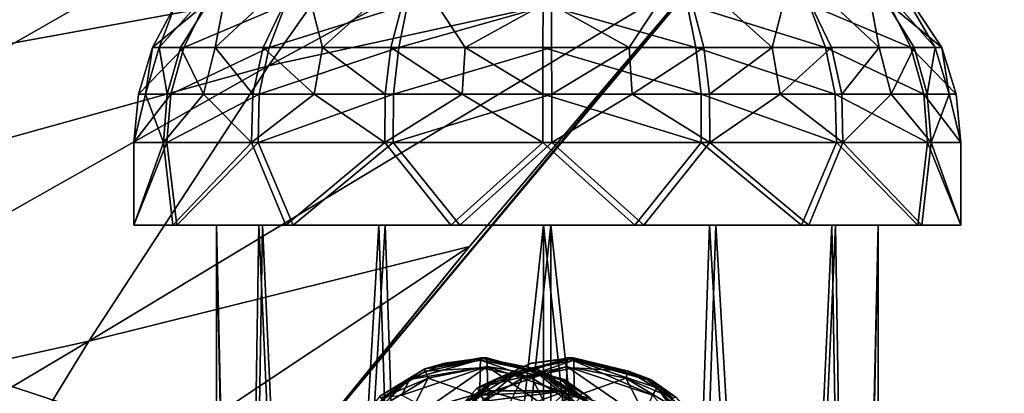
# Model space of a CAD drawing. Header units: metres. Extents: x 0 to 804, y -808 to 0.
# Tile 19 of 92: x 109 to 169, y -636 to -614. Entities that reach past the tile are written whole.
import ezdxf

# ---------------------------------------------------------------- set-up
doc = ezdxf.new("R2010")
doc.units = ezdxf.units.M

msp = doc.modelspace()

# ---------------------------------------------------------------- linework, layer by layer
at = {"layer": 'None'}
for points in [[(153.885971, -606.785217, 664.00946), (60.149559, -594.148743, 664.009888), (68.206169, -622.391846, 664.009766)], [(136.221786, -599.388184, 507.526215), (165.055908, -594.250488, 628.134583), (124.25956, -616.376648, 518.881958)], [(165.055908, -594.250488, 628.134583), (150.545959, -610.616943, 628.134583), (124.25956, -616.376648, 518.881958)], [(136.221786, -599.388184, 507.526215), (89.626328, -625.987976, 393.497437), (97.5625, -611.736206, 376.655518)], [(124.25956, -616.376648, 518.881958), (89.626328, -625.987976, 393.497437), (136.221786, -599.388184, 507.526215)], [(68.206169, -622.391846, 664.009766), (125.118866, -641.141968, 664.00946), (153.885971, -606.785217, 664.00946)], [(125.118866, -641.141968, 662.00946), (153.885971, -606.785217, 662.00946), (125.118866, -641.141968, 664.00946)], [(153.885971, -606.785217, 662.00946), (153.885971, -606.785217, 664.00946), (125.118866, -641.141968, 664.00946)], [(153.885971, -606.785217, 662.00946), (125.118866, -641.141968, 662.00946), (150.545959, -610.616943, 628.134583)], [(124.25956, -616.376648, 518.881958), (150.545959, -610.616943, 628.134583), (113.400154, -632.995972, 530.953369)], [(150.545959, -610.616943, 628.134583), (136.397461, -627.296936, 628.134583), (113.400154, -632.995972, 530.953369)], [(125.118866, -641.141968, 662.00946), (136.397461, -627.296936, 628.134583), (150.545959, -610.616943, 628.134583)], [(113.400154, -632.995972, 530.953369), (82.903526, -639.716675, 411.269318), (124.25956, -616.376648, 518.881958)], [(82.903526, -639.716675, 411.269318), (89.626328, -625.987976, 393.497437), (124.25956, -616.376648, 518.881958)], [(87.910759, -650.118286, 664.009521), (125.118866, -641.141968, 664.00946), (68.206169, -622.391846, 664.009766)], [(113.400154, -632.995972, 530.953369), (136.397461, -627.296936, 628.134583), (103.518738, -649.132996, 543.650635)], [(136.397461, -627.296936, 628.134583), (122.61721, -644.28241, 628.134583), (103.518738, -649.132996, 543.650635)], [(136.397461, -627.296936, 628.134583), (125.118866, -641.141968, 662.00946), (122.61721, -644.28241, 628.134583)], [(103.518738, -649.132996, 543.650635), (76.418556, -654.956787, 433.135529), (113.400154, -632.995972, 530.953369)], [(76.418556, -654.956787, 433.135529), (82.903526, -639.716675, 411.269318), (113.400154, -632.995972, 530.953369)]]:
    msp.add_3dface(points, dxfattribs=at)
at = {"layer": 'None012311'}
for points in [[(84.22982, -682.522278, 108.109589), (355.943726, -624.124634, 109.128922), (78.546486, -118.575203, 117.953323)], [(355.943726, -624.124634, 109.128922), (367.6427, -614.846802, 109.290871), (78.546486, -118.575203, 117.953323)], [(78.546486, -118.575203, 117.953323), (367.6427, -614.846802, 109.290871), (378.033203, -609.617432, 109.382149)], [(366.514679, -612.976318, 106.323059), (354.430603, -622.559387, 106.155792), (76.834984, -120.582596, 114.917824)], [(76.834984, -120.582596, 114.917824), (354.430603, -622.559387, 106.155792), (82.481255, -680.857727, 105.138191)], [(354.430603, -622.559387, 106.155792), (344.84613, -634.641602, 105.944893), (82.481255, -680.857727, 105.138191)], [(346.66452, -635.821777, 108.924751), (355.943726, -624.124634, 109.128922), (84.22982, -682.522278, 108.109589)], [(82.481255, -680.857727, 105.138191), (344.84613, -634.641602, 105.944893), (339.444672, -645.370789, 105.757614)], [(341.434326, -646.210693, 108.743408), (346.66452, -635.821777, 108.924751), (84.22982, -682.522278, 108.109589)]]:
    msp.add_3dface(points, dxfattribs=at)
at = {"layer": 'None012313'}
for points in [[(137.460251, -634.007385, 1424.383911), (134.887131, -634.343323, 1402.405518), (132.611877, -635.358582, 1402.425415)], [(137.460251, -634.007385, 1424.383911), (132.611877, -635.358582, 1402.425415), (132.784149, -635.325623, 1424.424683)], [(132.611877, -635.358582, 1402.425415), (134.887131, -634.343323, 1402.405518), (133.70932, -634.676147, 1380.414917)], [(137.460251, -634.007385, 1424.383911), (132.784149, -635.325623, 1424.424683), (137.48494, -634.52417, 1427.21228)], [(137.076294, -634.007385, 1380.38562), (137.062668, -634.161133, 1378.824951), (133.70932, -634.676147, 1380.414917)], [(137.076294, -634.007385, 1380.38562), (133.70932, -634.676147, 1380.414917), (137.26828, -634.007385, 1402.384766)], [(133.70932, -634.676147, 1380.414917), (134.896317, -634.340698, 1402.405396), (137.26828, -634.007385, 1402.384766)], [(137.062668, -634.161133, 1378.824951), (133.749176, -634.820068, 1378.857056), (133.70932, -634.676147, 1380.414917)], [(133.70932, -634.676147, 1380.414917), (134.887131, -634.343323, 1402.405518), (134.896317, -634.340698, 1402.405396)], [(137.062668, -634.161133, 1378.824951), (137.049576, -634.616394, 1377.324219), (133.749176, -634.820068, 1378.857056)], [(134.896317, -634.340698, 1402.405396), (134.887131, -634.343323, 1402.405518), (137.460251, -634.007385, 1424.383911)], [(137.26828, -634.007385, 1402.384766), (134.896317, -634.340698, 1402.405396), (137.460251, -634.007385, 1424.383911)], [(142.31221, -634.007385, 1980.362671), (142.287521, -634.52417, 1977.534302), (136.866699, -635.825562, 1980.410278)], [(142.31221, -634.007385, 1980.362671), (136.866699, -635.825562, 1980.410278), (142.504196, -634.007385, 2002.361816)], [(136.866699, -635.825562, 1980.410278), (140.132233, -634.340698, 2002.382568), (142.504196, -634.007385, 2002.361816)], [(136.866699, -635.825562, 1980.410278), (140.123047, -634.343323, 2002.38269), (140.132233, -634.340698, 2002.382568)], [(137.847809, -635.358582, 2002.402466), (140.123047, -634.343323, 2002.38269), (136.866699, -635.825562, 1980.410278)], [(140.191666, -635.241272, 1377.296753), (137.049576, -634.616394, 1377.324219), (137.062668, -634.161133, 1378.824951)], [(137.062668, -634.161133, 1378.824951), (137.076294, -634.007385, 1380.38562), (140.376221, -634.820068, 1378.799194)], [(140.376221, -634.820068, 1378.799194), (140.191666, -635.241272, 1377.296753), (137.062668, -634.161133, 1378.824951)], [(137.076294, -634.007385, 1380.38562), (140.443253, -634.676147, 1380.356201), (140.376221, -634.820068, 1378.799194)], [(137.26828, -634.007385, 1402.384766), (141.938004, -635.334778, 1402.343994), (137.076294, -634.007385, 1380.38562)], [(141.938004, -635.334778, 1402.343994), (140.443253, -634.676147, 1380.356201), (137.076294, -634.007385, 1380.38562)], [(137.460251, -634.007385, 1424.383911), (142.136368, -635.325623, 1424.343018), (137.26828, -634.007385, 1402.384766)], [(142.136368, -635.325623, 1424.343018), (141.938004, -635.334778, 1402.343994), (137.26828, -634.007385, 1402.384766)], [(137.460251, -634.007385, 1424.383911), (137.48494, -634.52417, 1427.21228), (142.136368, -635.325623, 1424.343018)], [(142.696182, -634.007385, 2024.361084), (140.123047, -634.343323, 2002.38269), (137.847809, -635.358582, 2002.402466)], [(142.696182, -634.007385, 2024.361084), (137.847809, -635.358582, 2002.402466), (138.020081, -635.325623, 2024.401855)], [(142.696182, -634.007385, 2024.361084), (138.020081, -635.325623, 2024.401855), (139.39624, -634.820068, 2025.947388)], [(142.709793, -634.161133, 2025.921753), (142.696182, -634.007385, 2024.361084), (139.39624, -634.820068, 2025.947388)], [(139.580795, -635.241272, 2027.449829), (142.709793, -634.161133, 2025.921753), (139.39624, -634.820068, 2025.947388)], [(139.580795, -635.241272, 2027.449829), (142.7229, -634.616394, 2027.422363), (142.709793, -634.161133, 2025.921753)], [(140.132233, -634.340698, 2002.382568), (140.123047, -634.343323, 2002.38269), (142.696182, -634.007385, 2024.361084)], [(142.504196, -634.007385, 2002.361816), (140.132233, -634.340698, 2002.382568), (142.696182, -634.007385, 2024.361084)], [(142.287521, -634.52417, 1977.534302), (142.31221, -634.007385, 1980.362671), (147.465652, -636.271545, 1977.489136)], [(142.31221, -634.007385, 1980.362671), (147.757721, -635.825562, 1980.315186), (147.465652, -636.271545, 1977.489136)], [(142.504196, -634.007385, 2002.361816), (147.173935, -635.334778, 2002.321167), (142.31221, -634.007385, 1980.362671)], [(147.173935, -635.334778, 2002.321167), (147.757721, -635.825562, 1980.315186), (142.31221, -634.007385, 1980.362671)], [(142.696182, -634.007385, 2024.361084), (147.372284, -635.325623, 2024.32019), (142.504196, -634.007385, 2002.361816)], [(147.372284, -635.325623, 2024.32019), (147.173935, -635.334778, 2002.321167), (142.504196, -634.007385, 2002.361816)], [(147.372284, -635.325623, 2024.32019), (142.696182, -634.007385, 2024.361084), (146.0233, -634.820068, 2025.889526)], [(142.696182, -634.007385, 2024.361084), (142.709793, -634.161133, 2025.921753), (146.0233, -634.820068, 2025.889526)], [(146.0233, -634.820068, 2025.889526), (142.709793, -634.161133, 2025.921753), (142.7229, -634.616394, 2027.422363)], [(133.70932, -634.676147, 1380.414917), (133.749176, -634.820068, 1378.857056), (130.983902, -636.32196, 1380.438721)], [(130.983902, -636.32196, 1380.438721), (132.611877, -635.358582, 1402.425415), (133.70932, -634.676147, 1380.414917)], [(133.749176, -634.820068, 1378.857056), (131.066299, -636.438538, 1378.880493), (130.983902, -636.32196, 1380.438721)], [(133.749176, -634.820068, 1378.857056), (133.907486, -635.241272, 1377.351685), (131.066299, -636.438538, 1378.880493)], [(132.784149, -635.325623, 1424.424683), (132.306808, -636.271545, 1427.257446), (137.48494, -634.52417, 1427.21228)], [(137.48494, -634.52417, 1427.21228), (132.306808, -636.271545, 1427.257446), (133.823685, -637.061768, 1429.707275)], [(137.049576, -634.616394, 1377.324219), (133.907486, -635.241272, 1377.351685), (133.749176, -634.820068, 1378.857056)], [(133.823685, -637.061768, 1429.707275), (137.506439, -636.007385, 1429.675171), (137.48494, -634.52417, 1427.21228)], [(137.049576, -634.616394, 1377.324219), (137.026917, -636.350586, 1374.728882), (133.907486, -635.241272, 1377.351685)], [(139.39624, -634.820068, 2025.947388), (138.020081, -635.325623, 2024.401855), (136.713379, -636.438538, 2025.970825)], [(136.713379, -636.438538, 2025.970825), (137.016068, -636.7901, 2027.472168), (139.39624, -634.820068, 2025.947388)], [(142.287521, -634.52417, 1977.534302), (137.10939, -636.271545, 1977.579468), (136.866699, -635.825562, 1980.410278)], [(137.016068, -636.7901, 2027.472168), (139.580795, -635.241272, 2027.449829), (139.39624, -634.820068, 2025.947388)], [(137.026917, -636.350586, 1374.728882), (137.049576, -634.616394, 1377.324219), (140.191666, -635.241272, 1377.296753)], [(142.287521, -634.52417, 1977.534302), (142.266037, -636.007385, 1975.071411), (137.10939, -636.271545, 1977.579468)], [(137.48494, -634.52417, 1427.21228), (142.663071, -636.271545, 1427.167114), (142.136368, -635.325623, 1424.343018)], [(137.506439, -636.007385, 1429.675171), (141.189072, -637.061707, 1429.643066), (137.48494, -634.52417, 1427.21228)], [(141.189072, -637.061707, 1429.643066), (142.663071, -636.271545, 1427.167114), (137.48494, -634.52417, 1427.21228)], [(142.745544, -636.350586, 2030.0177), (142.7229, -634.616394, 2027.422363), (139.580795, -635.241272, 2027.449829)], [(142.756393, -636.7901, 1377.274414), (140.191666, -635.241272, 1377.296753), (140.376221, -634.820068, 1378.799194)], [(140.376221, -634.820068, 1378.799194), (140.443253, -634.676147, 1380.356201), (143.059097, -636.438538, 1378.775757)], [(143.059097, -636.438538, 1378.775757), (142.756393, -636.7901, 1377.274414), (140.376221, -634.820068, 1378.799194)], [(140.443253, -634.676147, 1380.356201), (143.168686, -636.32196, 1380.332397), (143.059097, -636.438538, 1378.775757)], [(141.938004, -635.334778, 1402.343994), (143.940887, -636.925293, 1402.326538), (140.443253, -634.676147, 1380.356201)], [(143.940887, -636.925293, 1402.326538), (143.962616, -636.946899, 1402.326294), (140.443253, -634.676147, 1380.356201)], [(140.443253, -634.676147, 1380.356201), (143.962616, -636.946899, 1402.326294), (145.917831, -639.348083, 1402.309204)], [(145.917831, -639.348083, 1402.309204), (143.168686, -636.32196, 1380.332397), (140.443253, -634.676147, 1380.356201)], [(146.841187, -637.669495, 1975.031494), (142.266037, -636.007385, 1975.071411), (142.287521, -634.52417, 1977.534302)], [(147.465652, -636.271545, 1977.489136), (146.841187, -637.669495, 1975.031494), (142.287521, -634.52417, 1977.534302)], [(146.0233, -634.820068, 2025.889526), (142.7229, -634.616394, 2027.422363), (145.86499, -635.241272, 2027.394897)], [(142.7229, -634.616394, 2027.422363), (142.745544, -636.350586, 2030.0177), (145.86499, -635.241272, 2027.394897)], [(148.706161, -636.438538, 2025.866211), (146.0233, -634.820068, 2025.889526), (145.86499, -635.241272, 2027.394897)], [(147.372284, -635.325623, 2024.32019), (146.0233, -634.820068, 2025.889526), (148.706161, -636.438538, 2025.866211)], [(130.983902, -636.32196, 1380.438721), (127.435852, -640.823486, 1380.469727), (132.611877, -635.358582, 1402.425415)], [(127.435852, -640.823486, 1380.469727), (132.601776, -635.364868, 1402.425415), (132.611877, -635.358582, 1402.425415)], [(132.593094, -635.370239, 1402.425537), (132.601776, -635.364868, 1402.425415), (127.435852, -640.823486, 1380.469727)], [(130.493942, -637.047729, 1402.443848), (132.593094, -635.370239, 1402.425537), (127.435852, -640.823486, 1380.469727)], [(128.718811, -639.118958, 1402.459351), (128.574631, -639.322205, 1402.460571), (132.784149, -635.325623, 1424.424683)], [(132.784149, -635.325623, 1424.424683), (128.574631, -639.322205, 1402.460571), (131.281418, -636.394043, 1424.437866)], [(128.724838, -639.110596, 1402.459229), (128.718811, -639.118958, 1402.459351), (132.784149, -635.325623, 1424.424683)], [(132.784149, -635.325623, 1424.424683), (130.486267, -637.055298, 1402.44397), (128.724838, -639.110596, 1402.459229)], [(130.493942, -637.047729, 1402.443848), (130.486267, -637.055298, 1402.44397), (132.784149, -635.325623, 1424.424683)], [(132.593094, -635.370239, 1402.425537), (130.493942, -637.047729, 1402.443848), (132.784149, -635.325623, 1424.424683)], [(133.907486, -635.241272, 1377.351685), (131.342743, -636.7901, 1377.374023), (131.066299, -636.438538, 1378.880493)], [(132.784149, -635.325623, 1424.424683), (131.281418, -636.394043, 1424.437866), (132.306808, -636.271545, 1427.257446)], [(133.907486, -635.241272, 1377.351685), (132.424271, -638.130615, 1374.769043), (131.342743, -636.7901, 1377.374023)], [(137.026917, -636.350586, 1374.728882), (132.424271, -638.130615, 1374.769043), (133.907486, -635.241272, 1377.351685)], [(132.784149, -635.325623, 1424.424683), (132.601776, -635.364868, 1402.425415), (132.593094, -635.370239, 1402.425537)], [(132.611877, -635.358582, 1402.425415), (132.601776, -635.364868, 1402.425415), (132.784149, -635.325623, 1424.424683)], [(137.837692, -635.364868, 2002.402588), (137.847809, -635.358582, 2002.402466), (133.053024, -640.132751, 1980.443481)], [(133.053024, -640.132751, 1980.443481), (137.847809, -635.358582, 2002.402466), (136.866699, -635.825562, 1980.410278)], [(137.82901, -635.370239, 2002.40271), (137.837692, -635.364868, 2002.402588), (133.053024, -640.132751, 1980.443481)], [(135.729874, -637.047729, 2002.421021), (137.82901, -635.370239, 2002.40271), (133.053024, -640.132751, 1980.443481)], [(133.954727, -639.118958, 2002.436523), (133.810562, -639.322205, 2002.437744), (138.020081, -635.325623, 2024.401855)], [(138.020081, -635.325623, 2024.401855), (133.810562, -639.322205, 2002.437744), (136.517334, -636.394043, 2024.414917)], [(133.96077, -639.110596, 2002.436401), (133.954727, -639.118958, 2002.436523), (138.020081, -635.325623, 2024.401855)], [(138.020081, -635.325623, 2024.401855), (135.722198, -637.055298, 2002.421021), (133.96077, -639.110596, 2002.436401)], [(135.729874, -637.047729, 2002.421021), (135.722198, -637.055298, 2002.421021), (138.020081, -635.325623, 2024.401855)], [(137.82901, -635.370239, 2002.40271), (135.729874, -637.047729, 2002.421021), (138.020081, -635.325623, 2024.401855)], [(138.020081, -635.325623, 2024.401855), (136.517334, -636.394043, 2024.414917), (136.713379, -636.438538, 2025.970825)], [(138.142899, -638.130615, 2030.057861), (139.580795, -635.241272, 2027.449829), (137.016068, -636.7901, 2027.472168)], [(141.629562, -638.130615, 1374.688721), (137.026917, -636.350586, 1374.728882), (140.191666, -635.241272, 1377.296753)], [(138.020081, -635.325623, 2024.401855), (137.837692, -635.364868, 2002.402588), (137.82901, -635.370239, 2002.40271)], [(137.847809, -635.358582, 2002.402466), (137.837692, -635.364868, 2002.402588), (138.020081, -635.325623, 2024.401855)], [(138.142899, -638.130615, 2030.057861), (142.745544, -636.350586, 2030.0177), (139.580795, -635.241272, 2027.449829)], [(140.191666, -635.241272, 1377.296753), (142.756393, -636.7901, 1377.274414), (141.629562, -638.130615, 1374.688721)], [(142.136368, -635.325623, 1424.343018), (143.636322, -636.391663, 1424.329956), (141.938004, -635.334778, 1402.343994)], [(143.636322, -636.391663, 1424.329956), (146.196289, -639.293213, 1424.307617), (141.938004, -635.334778, 1402.343994)], [(141.938004, -635.334778, 1402.343994), (146.196289, -639.293213, 1424.307617), (143.940887, -636.925293, 1402.326538)], [(142.136368, -635.325623, 1424.343018), (142.663071, -636.271545, 1427.167114), (143.636322, -636.391663, 1424.329956)], [(145.86499, -635.241272, 2027.394897), (142.745544, -636.350586, 2030.0177), (147.34819, -638.130615, 2029.977539)], [(145.86499, -635.241272, 2027.394897), (147.34819, -638.130615, 2029.977539), (148.429718, -636.7901, 2027.372559)], [(148.429718, -636.7901, 2027.372559), (148.706161, -636.438538, 2025.866211), (145.86499, -635.241272, 2027.394897)], [(147.372284, -635.325623, 2024.32019), (148.872238, -636.391663, 2024.307129), (147.173935, -635.334778, 2002.321167)], [(148.872238, -636.391663, 2024.307129), (151.432205, -639.293213, 2024.28479), (147.173935, -635.334778, 2002.321167)], [(147.173935, -635.334778, 2002.321167), (151.432205, -639.293213, 2024.28479), (149.176804, -636.925293, 2002.303589)], [(147.173935, -635.334778, 2002.321167), (149.176804, -636.925293, 2002.303589), (147.757721, -635.825562, 1980.315186)], [(148.872238, -636.391663, 2024.307129), (147.372284, -635.325623, 2024.32019), (148.706161, -636.438538, 2025.866211)], [(136.866699, -635.825562, 1980.410278), (137.10939, -636.271545, 1977.579468), (133.053024, -640.132751, 1980.443481)], [(137.506439, -636.007385, 1429.675171), (133.823685, -637.061768, 1429.707275), (142.266037, -636.007385, 1975.071411)], [(133.823685, -637.061768, 1429.707275), (137.690857, -637.669495, 1975.111328), (142.266037, -636.007385, 1975.071411)], [(142.266037, -636.007385, 1975.071411), (137.690857, -637.669495, 1975.111328), (137.10939, -636.271545, 1977.579468)], [(137.506439, -636.007385, 1429.675171), (142.266037, -636.007385, 1975.071411), (141.189072, -637.061707, 1429.643066)], [(142.266037, -636.007385, 1975.071411), (146.841187, -637.669495, 1975.031494), (141.189072, -637.061707, 1429.643066)], [(147.465652, -636.271545, 1977.489136), (147.757721, -635.825562, 1980.315186), (151.109497, -640.394592, 1977.457275)], [(147.757721, -635.825562, 1980.315186), (151.571396, -640.132751, 1980.28186), (151.109497, -640.394592, 1977.457275)], [(149.176804, -636.925293, 2002.303589), (149.198532, -636.946899, 2002.303467), (147.757721, -635.825562, 1980.315186)], [(147.757721, -635.825562, 1980.315186), (149.198532, -636.946899, 2002.303467), (151.153748, -639.348083, 2002.286377)], [(147.757721, -635.825562, 1980.315186), (151.153748, -639.348083, 2002.286377), (151.571396, -640.132751, 1980.28186)]]:
    msp.add_3dface(points, dxfattribs=at)
at = {"layer": 'None012323'}
for points in [[(118.932556, -615.267151, 1833.567139), (117.653641, -615.267151, 1838.027588), (121.954796, -610.400818, 1834.766602)], [(121.954796, -610.400818, 1834.766602), (117.653641, -615.267151, 1838.027588), (118.638115, -612.672607, 1842.617798)], [(121.040474, -615.267151, 1829.446655), (118.932556, -615.267151, 1833.567139), (121.954796, -610.400818, 1834.766602)], [(121.040474, -615.267151, 1829.446655), (121.954796, -610.400818, 1834.766602), (126.266296, -610.400818, 1828.071289)], [(121.040474, -615.267151, 1829.446655), (126.266296, -610.400818, 1828.071289), (123.924377, -615.267151, 1825.81543)], [(123.924377, -615.267151, 1825.81543), (126.266296, -610.400818, 1828.071289), (127.511383, -615.267151, 1822.80481)], [(126.266296, -610.400818, 1828.071289), (132.935516, -610.400818, 1823.496948), (127.511383, -615.267151, 1822.80481)], [(132.935516, -610.400818, 1823.496948), (131.64595, -615.267151, 1820.519165), (127.511383, -615.267151, 1822.80481)], [(132.935516, -610.400818, 1823.496948), (136.149323, -615.267151, 1819.055664), (131.64595, -615.267151, 1820.519165)], [(140.85817, -612.672852, 1819.89856), (136.149323, -615.267151, 1819.055664), (132.935516, -610.400818, 1823.496948)], [(149.28038, -610.400818, 1861.239014), (141.357727, -612.672852, 1864.837402), (146.066574, -615.267151, 1865.680298)], [(146.066574, -615.267151, 1865.680298), (150.569946, -615.267151, 1864.216797), (149.28038, -610.400818, 1861.239014)], [(150.569946, -615.267151, 1864.216797), (154.704514, -615.267151, 1861.931152), (149.28038, -610.400818, 1861.239014)], [(149.28038, -610.400818, 1861.239014), (154.704514, -615.267151, 1861.931152), (155.9496, -610.400818, 1856.664673)], [(154.704514, -615.267151, 1861.931152), (158.291519, -615.267151, 1858.920532), (155.9496, -610.400818, 1856.664673)], [(155.9496, -610.400818, 1856.664673), (158.291519, -615.267151, 1858.920532), (161.175415, -615.267151, 1855.289307)], [(161.175415, -615.267151, 1855.289307), (160.261093, -610.400818, 1849.96936), (155.9496, -610.400818, 1856.664673)], [(163.28334, -615.267151, 1851.168823), (160.261093, -610.400818, 1849.96936), (161.175415, -615.267151, 1855.289307)], [(164.562256, -615.267151, 1846.708252), (161.713272, -610.400818, 1842.138916), (160.261093, -610.400818, 1849.96936)], [(160.261093, -610.400818, 1849.96936), (163.28334, -615.267151, 1851.168823), (164.562256, -615.267151, 1846.708252)], [(164.964798, -615.267517, 1842.102783), (161.713272, -610.400818, 1842.138916), (164.562256, -615.267151, 1846.708252)], [(161.713272, -610.400818, 1842.138916), (164.964798, -615.267517, 1842.102783), (161.804413, -612.672852, 1833.616699)], [(118.638115, -612.672607, 1842.617798), (117.251091, -615.267517, 1842.633179), (120.411491, -612.672852, 1851.119263)], [(117.653641, -615.267151, 1838.027588), (117.251091, -615.267517, 1842.633179), (118.638115, -612.672607, 1842.617798)], [(117.251091, -615.267517, 1842.633179), (119.133675, -615.267151, 1851.659546), (120.411491, -612.672852, 1851.119263)], [(120.411491, -612.672852, 1851.119263), (119.133675, -615.267151, 1851.659546), (125.274178, -612.672852, 1858.313965)], [(119.133675, -615.267151, 1851.659546), (124.296593, -615.267151, 1859.298462), (125.274178, -612.672852, 1858.313965)], [(125.274178, -612.672852, 1858.313965), (124.296593, -615.267151, 1859.298462), (132.655838, -612.672852, 1863.139282)], [(124.296593, -615.267151, 1859.298462), (132.133987, -615.267151, 1864.421753), (132.655838, -612.672852, 1863.139282)], [(132.655838, -612.672852, 1863.139282), (132.133987, -615.267151, 1864.421753), (141.357727, -612.672852, 1864.837402)], [(132.133987, -615.267151, 1864.421753), (141.373154, -615.267151, 1866.224731), (141.357727, -612.672852, 1864.837402)], [(140.85817, -612.672852, 1819.89856), (140.842743, -615.267151, 1818.51123), (136.149323, -615.267151, 1819.055664)], [(150.081909, -615.267151, 1820.314209), (140.842743, -615.267151, 1818.51123), (140.85817, -612.672852, 1819.89856)], [(149.560059, -612.672852, 1821.59668), (150.081909, -615.267151, 1820.314209), (140.85817, -612.672852, 1819.89856)], [(141.357727, -612.672852, 1864.837402), (141.373154, -615.267151, 1866.224731), (146.066574, -615.267151, 1865.680298)], [(156.941711, -612.672852, 1826.421997), (157.919312, -615.267151, 1825.4375), (149.560059, -612.672852, 1821.59668)], [(157.919312, -615.267151, 1825.4375), (150.081909, -615.267151, 1820.314209), (149.560059, -612.672852, 1821.59668)], [(161.804413, -612.672852, 1833.616699), (163.082214, -615.267151, 1833.076416), (156.941711, -612.672852, 1826.421997)], [(163.082214, -615.267151, 1833.076416), (157.919312, -615.267151, 1825.4375), (156.941711, -612.672852, 1826.421997)], [(164.964798, -615.267517, 1842.102783), (163.082214, -615.267151, 1833.076416), (161.804413, -612.672852, 1833.616699)], [(117.251091, -615.267517, 1842.633179), (116.396568, -618.086731, 1842.6427), (119.133675, -615.267151, 1851.659546)], [(116.396568, -618.086731, 1842.6427), (118.348289, -618.087097, 1851.991699), (119.133675, -615.267151, 1851.659546)], [(116.396568, -618.086731, 1842.6427), (117.251091, -615.267517, 1842.633179), (116.815353, -618.087097, 1837.872559)], [(117.251091, -615.267517, 1842.633179), (117.653641, -615.267151, 1838.027588), (116.815353, -618.087097, 1837.872559)], [(116.815353, -618.087097, 1837.872559), (117.653641, -615.267151, 1838.027588), (118.139977, -618.087097, 1833.252563)], [(118.139977, -618.087097, 1833.252563), (117.653641, -615.267151, 1838.027588), (118.932556, -615.267151, 1833.567139)], [(120.323235, -618.087097, 1828.984863), (118.139977, -618.087097, 1833.252563), (118.932556, -615.267151, 1833.567139)], [(119.133675, -615.267151, 1851.659546), (118.348289, -618.087097, 1851.991699), (124.296593, -615.267151, 1859.298462)], [(118.348289, -618.087097, 1851.991699), (123.695732, -618.087097, 1859.903564), (124.296593, -615.267151, 1859.298462)], [(120.323235, -618.087097, 1828.984863), (118.932556, -615.267151, 1833.567139), (121.040474, -615.267151, 1829.446655)], [(123.310219, -618.087097, 1825.223755), (120.323235, -618.087097, 1828.984863), (121.040474, -615.267151, 1829.446655)], [(123.310219, -618.087097, 1825.223755), (121.040474, -615.267151, 1829.446655), (123.924377, -615.267151, 1825.81543)], [(123.310219, -618.087097, 1825.223755), (123.924377, -615.267151, 1825.81543), (127.025429, -618.087097, 1822.105591)], [(124.296593, -615.267151, 1859.298462), (123.695732, -618.087097, 1859.903564), (132.133987, -615.267151, 1864.421753)], [(123.695732, -618.087097, 1859.903564), (131.813248, -618.087097, 1865.209961), (132.133987, -615.267151, 1864.421753)], [(123.924377, -615.267151, 1825.81543), (127.511383, -615.267151, 1822.80481), (127.025429, -618.087097, 1822.105591)], [(127.025429, -618.087097, 1822.105591), (127.511383, -615.267151, 1822.80481), (131.30777, -618.087097, 1819.738281)], [(127.511383, -615.267151, 1822.80481), (131.64595, -615.267151, 1820.519165), (131.30777, -618.087097, 1819.738281)], [(131.64595, -615.267151, 1820.519165), (135.972092, -618.087097, 1818.222412), (131.30777, -618.087097, 1819.738281)], [(136.149323, -615.267151, 1819.055664), (135.972092, -618.087097, 1818.222412), (131.64595, -615.267151, 1820.519165)], [(141.373154, -615.267151, 1866.224731), (131.813248, -618.087097, 1865.209961), (141.382629, -618.087097, 1867.077393)], [(132.133987, -615.267151, 1864.421753), (131.813248, -618.087097, 1865.209961), (141.373154, -615.267151, 1866.224731)], [(136.149323, -615.267151, 1819.055664), (140.833267, -618.087097, 1817.658569), (135.972092, -618.087097, 1818.222412)], [(140.842743, -615.267151, 1818.51123), (140.833267, -618.087097, 1817.658569), (136.149323, -615.267151, 1819.055664)], [(150.402649, -618.087097, 1819.526001), (140.833267, -618.087097, 1817.658569), (140.842743, -615.267151, 1818.51123)], [(150.081909, -615.267151, 1820.314209), (150.402649, -618.087097, 1819.526001), (140.842743, -615.267151, 1818.51123)], [(146.066574, -615.267151, 1865.680298), (141.373154, -615.267151, 1866.224731), (141.382629, -618.087097, 1867.077393)], [(141.382629, -618.087097, 1867.077393), (146.243805, -618.087097, 1866.513428), (146.066574, -615.267151, 1865.680298)], [(146.243805, -618.087097, 1866.513428), (150.569946, -615.267151, 1864.216797), (146.066574, -615.267151, 1865.680298)], [(146.243805, -618.087097, 1866.513428), (150.908127, -618.087097, 1864.997681), (150.569946, -615.267151, 1864.216797)], [(157.919312, -615.267151, 1825.4375), (158.520157, -618.087097, 1824.832397), (150.081909, -615.267151, 1820.314209)], [(158.520157, -618.087097, 1824.832397), (150.402649, -618.087097, 1819.526001), (150.081909, -615.267151, 1820.314209)], [(150.908127, -618.087097, 1864.997681), (154.704514, -615.267151, 1861.931152), (150.569946, -615.267151, 1864.216797)], [(155.190475, -618.087097, 1862.630371), (154.704514, -615.267151, 1861.931152), (150.908127, -618.087097, 1864.997681)], [(158.291519, -615.267151, 1858.920532), (154.704514, -615.267151, 1861.931152), (155.190475, -618.087097, 1862.630371)], [(158.905685, -618.087097, 1859.512085), (158.291519, -615.267151, 1858.920532), (155.190475, -618.087097, 1862.630371)], [(163.082214, -615.267151, 1833.076416), (163.867615, -618.087097, 1832.744263), (157.919312, -615.267151, 1825.4375)], [(163.867615, -618.087097, 1832.744263), (158.520157, -618.087097, 1824.832397), (157.919312, -615.267151, 1825.4375)], [(158.291519, -615.267151, 1858.920532), (158.905685, -618.087097, 1859.512085), (161.175415, -615.267151, 1855.289307)], [(161.175415, -615.267151, 1855.289307), (158.905685, -618.087097, 1859.512085), (161.892654, -618.087097, 1855.751099)], [(161.892654, -618.087097, 1855.751099), (163.28334, -615.267151, 1851.168823), (161.175415, -615.267151, 1855.289307)], [(164.075928, -618.087097, 1851.483398), (163.28334, -615.267151, 1851.168823), (161.892654, -618.087097, 1855.751099)], [(164.964798, -615.267517, 1842.102783), (165.819321, -618.086731, 1842.093262), (163.082214, -615.267151, 1833.076416)], [(165.819321, -618.086731, 1842.093262), (163.867615, -618.087097, 1832.744263), (163.082214, -615.267151, 1833.076416)], [(163.28334, -615.267151, 1851.168823), (164.075928, -618.087097, 1851.483398), (164.562256, -615.267151, 1846.708252)], [(164.562256, -615.267151, 1846.708252), (164.075928, -618.087097, 1851.483398), (165.400543, -618.087097, 1846.863403)], [(165.400543, -618.087097, 1846.863403), (164.964798, -615.267517, 1842.102783), (164.562256, -615.267151, 1846.708252)], [(165.819321, -618.086731, 1842.093262), (164.964798, -615.267517, 1842.102783), (165.400543, -618.087097, 1846.863403)], [(116.396568, -618.086731, 1842.6427), (116.109489, -621.007385, 1842.645874), (118.348289, -618.087097, 1851.991699)], [(116.815353, -618.087097, 1837.872559), (116.109489, -621.007385, 1842.645874), (116.396568, -618.086731, 1842.6427)], [(116.109489, -621.007385, 1842.645874), (118.118729, -621.007385, 1852.191162), (118.348289, -618.087097, 1851.991699)], [(117.906044, -621.007385, 1833.058228), (116.109489, -621.007385, 1842.645874), (116.815353, -618.087097, 1837.872559)], [(118.139977, -618.087097, 1833.252563), (117.906044, -621.007385, 1833.058228), (116.815353, -618.087097, 1837.872559)], [(123.234871, -621.007385, 1824.887939), (117.906044, -621.007385, 1833.058228), (120.323235, -618.087097, 1828.984863)], [(117.906044, -621.007385, 1833.058228), (118.139977, -618.087097, 1833.252563), (120.323235, -618.087097, 1828.984863)], [(118.348289, -618.087097, 1851.991699), (118.118729, -621.007385, 1852.191162), (123.695732, -618.087097, 1859.903564)], [(118.118729, -621.007385, 1852.191162), (123.627869, -621.007385, 1860.241089), (123.695732, -618.087097, 1859.903564)], [(123.234871, -621.007385, 1824.887939), (120.323235, -618.087097, 1828.984863), (123.310219, -618.087097, 1825.223755)], [(131.284714, -621.007385, 1819.378784), (123.234871, -621.007385, 1824.887939), (127.025429, -618.087097, 1822.105591)], [(127.025429, -618.087097, 1822.105591), (123.234871, -621.007385, 1824.887939), (123.310219, -618.087097, 1825.223755)], [(131.813248, -618.087097, 1865.209961), (123.627869, -621.007385, 1860.241089), (131.798187, -621.007385, 1865.569824)], [(123.695732, -618.087097, 1859.903564), (123.627869, -621.007385, 1860.241089), (131.813248, -618.087097, 1865.209961)], [(131.30777, -618.087097, 1819.738281), (131.284714, -621.007385, 1819.378784), (127.025429, -618.087097, 1822.105591)], [(135.972092, -618.087097, 1818.222412), (131.284714, -621.007385, 1819.378784), (131.30777, -618.087097, 1819.738281)], [(135.972092, -618.087097, 1818.222412), (140.830048, -621.007385, 1817.369507), (131.284714, -621.007385, 1819.378784)], [(141.382629, -618.087097, 1867.077393), (131.813248, -618.087097, 1865.209961), (131.798187, -621.007385, 1865.569824)], [(131.798187, -621.007385, 1865.569824), (141.385849, -621.007385, 1867.366455), (141.382629, -618.087097, 1867.077393)], [(140.833267, -618.087097, 1817.658569), (140.830048, -621.007385, 1817.369507), (135.972092, -618.087097, 1818.222412)], [(150.417709, -621.007385, 1819.166016), (140.830048, -621.007385, 1817.369507), (140.833267, -618.087097, 1817.658569)], [(150.402649, -618.087097, 1819.526001), (150.417709, -621.007385, 1819.166016), (140.833267, -618.087097, 1817.658569)], [(141.385849, -621.007385, 1867.366455), (146.243805, -618.087097, 1866.513428), (141.382629, -618.087097, 1867.077393)], [(141.385849, -621.007385, 1867.366455), (150.931183, -621.007385, 1865.357178), (146.243805, -618.087097, 1866.513428)], [(150.931183, -621.007385, 1865.357178), (150.908127, -618.087097, 1864.997681), (146.243805, -618.087097, 1866.513428)], [(158.520157, -618.087097, 1824.832397), (158.588028, -621.007385, 1824.494873), (150.402649, -618.087097, 1819.526001)], [(158.588028, -621.007385, 1824.494873), (150.417709, -621.007385, 1819.166016), (150.402649, -618.087097, 1819.526001)], [(150.908127, -618.087097, 1864.997681), (150.931183, -621.007385, 1865.357178), (155.190475, -618.087097, 1862.630371)], [(150.931183, -621.007385, 1865.357178), (158.981033, -621.007385, 1859.848022), (155.190475, -618.087097, 1862.630371)], [(155.190475, -618.087097, 1862.630371), (158.981033, -621.007385, 1859.848022), (158.905685, -618.087097, 1859.512085)], [(163.867615, -618.087097, 1832.744263), (164.097168, -621.007385, 1832.544678), (158.520157, -618.087097, 1824.832397)], [(164.097168, -621.007385, 1832.544678), (158.588028, -621.007385, 1824.494873), (158.520157, -618.087097, 1824.832397)], [(158.905685, -618.087097, 1859.512085), (158.981033, -621.007385, 1859.848022), (161.892654, -618.087097, 1855.751099)], [(161.892654, -618.087097, 1855.751099), (158.981033, -621.007385, 1859.848022), (164.30986, -621.007385, 1851.677734)], [(164.30986, -621.007385, 1851.677734), (164.075928, -618.087097, 1851.483398), (161.892654, -618.087097, 1855.751099)], [(165.819321, -618.086731, 1842.093262), (166.1064, -621.007385, 1842.090088), (163.867615, -618.087097, 1832.744263)], [(166.1064, -621.007385, 1842.090088), (164.097168, -621.007385, 1832.544678), (163.867615, -618.087097, 1832.744263)], [(165.400543, -618.087097, 1846.863403), (164.075928, -618.087097, 1851.483398), (164.30986, -621.007385, 1851.677734)], [(166.1064, -621.007385, 1842.090088), (165.400543, -618.087097, 1846.863403), (164.30986, -621.007385, 1851.677734)], [(166.1064, -621.007385, 1842.090088), (165.819321, -618.086731, 1842.093262), (165.400543, -618.087097, 1846.863403)], [(116.109489, -621.007385, 1842.645874), (117.906044, -621.007385, 1833.058228), (116.109489, -626.007385, 1842.645874)], [(117.906044, -621.007385, 1833.058228), (118.464546, -626.007385, 1831.771973), (116.109489, -626.007385, 1842.645874)], [(116.109489, -621.007385, 1842.645874), (116.109489, -626.007385, 1842.645874), (118.118729, -621.007385, 1852.191162)], [(116.109489, -626.007385, 1842.645874), (118.705688, -626.007385, 1853.464722), (118.118729, -621.007385, 1852.191162)], [(117.906044, -621.007385, 1833.058228), (123.234871, -621.007385, 1824.887939), (118.464546, -626.007385, 1831.771973)], [(118.118729, -621.007385, 1852.191162), (118.705688, -626.007385, 1853.464722), (123.627869, -621.007385, 1860.241089)], [(123.234871, -621.007385, 1824.887939), (125.304398, -626.007385, 1822.996704), (118.464546, -626.007385, 1831.771973)], [(118.705688, -626.007385, 1853.464722), (125.73893, -626.007385, 1862.085815), (123.627869, -621.007385, 1860.241089)], [(123.234871, -621.007385, 1824.887939), (131.284714, -621.007385, 1819.378784), (125.304398, -626.007385, 1822.996704)], [(123.627869, -621.007385, 1860.241089), (125.73893, -626.007385, 1862.085815), (131.798187, -621.007385, 1865.569824)], [(131.284714, -621.007385, 1819.378784), (135.274338, -626.007385, 1818.058105), (125.304398, -626.007385, 1822.996704)], [(125.73893, -626.007385, 1862.085815), (135.816193, -626.007385, 1866.801514), (131.798187, -621.007385, 1865.569824)], [(131.284714, -621.007385, 1819.378784), (140.830048, -621.007385, 1817.369507), (135.274338, -626.007385, 1818.058105)], [(131.798187, -621.007385, 1865.569824), (135.816193, -626.007385, 1866.801514), (141.385849, -621.007385, 1867.366455)], [(140.830048, -621.007385, 1817.369507), (146.399704, -626.007385, 1817.934448), (135.274338, -626.007385, 1818.058105)], [(135.816193, -626.007385, 1866.801514), (146.941559, -626.007385, 1866.677856), (141.385849, -621.007385, 1867.366455)], [(140.830048, -621.007385, 1817.369507), (150.417709, -621.007385, 1819.166016), (146.399704, -626.007385, 1817.934448)], [(141.385849, -621.007385, 1867.366455), (146.941559, -626.007385, 1866.677856), (150.931183, -621.007385, 1865.357178)], [(150.417709, -621.007385, 1819.166016), (156.476959, -626.007385, 1822.650146), (146.399704, -626.007385, 1817.934448)], [(146.941559, -626.007385, 1866.677856), (156.911499, -626.007385, 1861.739258), (150.931183, -621.007385, 1865.357178)], [(150.417709, -621.007385, 1819.166016), (158.588028, -621.007385, 1824.494873), (156.476959, -626.007385, 1822.650146)], [(150.931183, -621.007385, 1865.357178), (156.911499, -626.007385, 1861.739258), (158.981033, -621.007385, 1859.848022)], [(158.588028, -621.007385, 1824.494873), (163.510208, -626.007385, 1831.271118), (156.476959, -626.007385, 1822.650146)], [(156.911499, -626.007385, 1861.739258), (163.751358, -626.007385, 1852.963989), (158.981033, -621.007385, 1859.848022)], [(158.588028, -621.007385, 1824.494873), (164.097168, -621.007385, 1832.544678), (163.510208, -626.007385, 1831.271118)], [(158.981033, -621.007385, 1859.848022), (163.751358, -626.007385, 1852.963989), (164.30986, -621.007385, 1851.677734)], [(164.097168, -621.007385, 1832.544678), (166.1064, -626.007385, 1842.090088), (163.510208, -626.007385, 1831.271118)], [(163.751358, -626.007385, 1852.963989), (166.1064, -626.007385, 1842.090088), (164.30986, -621.007385, 1851.677734)], [(164.097168, -621.007385, 1832.544678), (166.1064, -621.007385, 1842.090088), (166.1064, -626.007385, 1842.090088)], [(164.30986, -621.007385, 1851.677734), (166.1064, -626.007385, 1842.090088), (166.1064, -621.007385, 1842.090088)], [(118.705688, -626.007385, 1853.464722), (116.109489, -626.007385, 1842.645874), (121.109184, -626.007385, 1842.590332)], [(116.109489, -626.007385, 1842.645874), (118.464546, -626.007385, 1831.771973), (121.109184, -626.007385, 1842.590332)], [(121.109184, -626.007385, 1842.590332), (118.464546, -626.007385, 1831.771973), (123.677353, -626.007385, 1832.561157)], [(118.464546, -626.007385, 1831.771973), (125.304398, -626.007385, 1822.996704), (123.677353, -626.007385, 1832.561157)], [(125.73893, -626.007385, 1862.085815), (118.705688, -626.007385, 1853.464722), (123.899666, -626.007385, 1852.559937)], [(123.899666, -626.007385, 1852.559937), (118.705688, -626.007385, 1853.464722), (121.109184, -626.007385, 1842.590332)], [(121.109184, -696.509949, 1842.590332), (122.716721, -696.509949, 1850.22644), (121.109184, -626.007385, 1842.590332)], [(122.716721, -696.509949, 1850.22644), (123.899666, -626.007385, 1852.559937), (121.109184, -626.007385, 1842.590332)], [(121.109184, -696.509949, 1842.590332), (121.109184, -626.007385, 1842.590332), (122.54644, -696.509949, 1834.920166)], [(121.109184, -626.007385, 1842.590332), (123.677353, -626.007385, 1832.561157), (122.54644, -696.509949, 1834.920166)], [(122.54644, -696.509949, 1834.920166), (123.677353, -626.007385, 1832.561157), (126.809517, -696.509949, 1828.383911)], [(122.716721, -696.509949, 1850.22644), (127.123978, -696.509949, 1856.666382), (123.899666, -626.007385, 1852.559937)], [(123.677353, -626.007385, 1832.561157), (125.304398, -626.007385, 1822.996704), (130.916031, -626.007385, 1825.159668)], [(123.677353, -626.007385, 1832.561157), (130.916031, -626.007385, 1825.159668), (126.809517, -696.509949, 1828.383911)], [(131.301102, -626.007385, 1859.798584), (125.73893, -626.007385, 1862.085815), (123.899666, -626.007385, 1852.559937)], [(127.123978, -696.509949, 1856.666382), (131.301102, -626.007385, 1859.798584), (123.899666, -626.007385, 1852.559937)], [(125.304398, -626.007385, 1822.996704), (135.274338, -626.007385, 1818.058105), (130.916031, -626.007385, 1825.159668)], [(135.816193, -626.007385, 1866.801514), (125.73893, -626.007385, 1862.085815), (131.301102, -626.007385, 1859.798584)], [(126.809517, -696.509949, 1828.383911), (130.916031, -626.007385, 1825.159668), (133.249374, -696.509949, 1823.976563)], [(127.123978, -696.509949, 1856.666382), (133.660187, -696.509949, 1860.929443), (131.301102, -626.007385, 1859.798584)], [(130.916031, -626.007385, 1825.159668), (135.274338, -626.007385, 1818.058105), (140.885635, -626.007385, 1822.369263)], [(130.916031, -626.007385, 1825.159668), (140.885635, -626.007385, 1822.369263), (133.249374, -696.509949, 1823.976563)], [(141.330261, -626.007385, 1862.366699), (135.816193, -626.007385, 1866.801514), (131.301102, -626.007385, 1859.798584)], [(133.660187, -696.509949, 1860.929443), (141.330261, -626.007385, 1862.366699), (131.301102, -626.007385, 1859.798584)], [(133.249374, -696.509949, 1823.976563), (140.885635, -626.007385, 1822.369263), (140.885635, -696.509949, 1822.369263)], [(133.660187, -696.509949, 1860.929443), (141.330276, -696.509949, 1862.366699), (141.330261, -626.007385, 1862.366699)], [(135.274338, -626.007385, 1818.058105), (146.399704, -626.007385, 1817.934448), (140.885635, -626.007385, 1822.369263)], [(146.941559, -626.007385, 1866.677856), (135.816193, -626.007385, 1866.801514), (141.330261, -626.007385, 1862.366699)], [(140.885635, -626.007385, 1822.369263), (146.399704, -626.007385, 1817.934448), (150.914795, -626.007385, 1824.937378)], [(140.885635, -626.007385, 1822.369263), (148.55574, -696.509949, 1823.806519), (140.885635, -696.509949, 1822.369263)], [(140.885635, -626.007385, 1822.369263), (150.914795, -626.007385, 1824.937378), (148.55574, -696.509949, 1823.806519)], [(151.299866, -626.007385, 1859.576294), (146.941559, -626.007385, 1866.677856), (141.330261, -626.007385, 1862.366699)], [(141.330276, -696.509949, 1862.366699), (148.966507, -696.509949, 1860.759277), (141.330261, -626.007385, 1862.366699)], [(141.330261, -626.007385, 1862.366699), (148.966507, -696.509949, 1860.759277), (151.299866, -626.007385, 1859.576294)], [(146.399704, -626.007385, 1817.934448), (156.476959, -626.007385, 1822.650146), (150.914795, -626.007385, 1824.937378)], [(156.911499, -626.007385, 1861.739258), (146.941559, -626.007385, 1866.677856), (151.299866, -626.007385, 1859.576294)], [(150.914795, -626.007385, 1824.937378), (155.09198, -696.509949, 1828.06958), (148.55574, -696.509949, 1823.806519)], [(148.966507, -696.509949, 1860.759277), (155.406372, -696.509949, 1856.351929), (151.299866, -626.007385, 1859.576294)], [(150.914795, -626.007385, 1824.937378), (156.476959, -626.007385, 1822.650146), (158.316223, -626.007385, 1832.176025)], [(150.914795, -626.007385, 1824.937378), (158.316223, -626.007385, 1832.176025), (155.09198, -696.509949, 1828.06958)], [(158.538544, -626.007385, 1852.174805), (156.911499, -626.007385, 1861.739258), (151.299866, -626.007385, 1859.576294)], [(151.299866, -626.007385, 1859.576294), (155.406372, -696.509949, 1856.351929), (158.538544, -626.007385, 1852.174805)], [(158.316223, -626.007385, 1832.176025), (159.499283, -696.509949, 1834.509399), (155.09198, -696.509949, 1828.06958)], [(155.406372, -696.509949, 1856.351929), (159.669418, -696.509949, 1849.815796), (158.538544, -626.007385, 1852.174805)], [(156.476959, -626.007385, 1822.650146), (163.510208, -626.007385, 1831.271118), (158.316223, -626.007385, 1832.176025)], [(163.751358, -626.007385, 1852.963989), (156.911499, -626.007385, 1861.739258), (158.538544, -626.007385, 1852.174805)], [(158.316223, -626.007385, 1832.176025), (163.510208, -626.007385, 1831.271118), (161.10672, -626.007385, 1842.14563)], [(158.316223, -626.007385, 1832.176025), (161.10672, -626.007385, 1842.14563), (159.499283, -696.509949, 1834.509399)], [(161.10672, -626.007385, 1842.14563), (163.751358, -626.007385, 1852.963989), (158.538544, -626.007385, 1852.174805)], [(158.538544, -626.007385, 1852.174805), (159.669418, -696.509949, 1849.815796), (161.10672, -626.007385, 1842.14563)], [(161.10672, -626.007385, 1842.14563), (161.10672, -696.509949, 1842.14563), (159.499283, -696.509949, 1834.509399)], [(159.669418, -696.509949, 1849.815796), (161.10672, -696.509949, 1842.14563), (161.10672, -626.007385, 1842.14563)], [(163.510208, -626.007385, 1831.271118), (166.1064, -626.007385, 1842.090088), (161.10672, -626.007385, 1842.14563)], [(161.10672, -626.007385, 1842.14563), (166.1064, -626.007385, 1842.090088), (163.751358, -626.007385, 1852.963989)]]:
    msp.add_3dface(points, dxfattribs=at)

doc.saveas('drawing.dxf')
